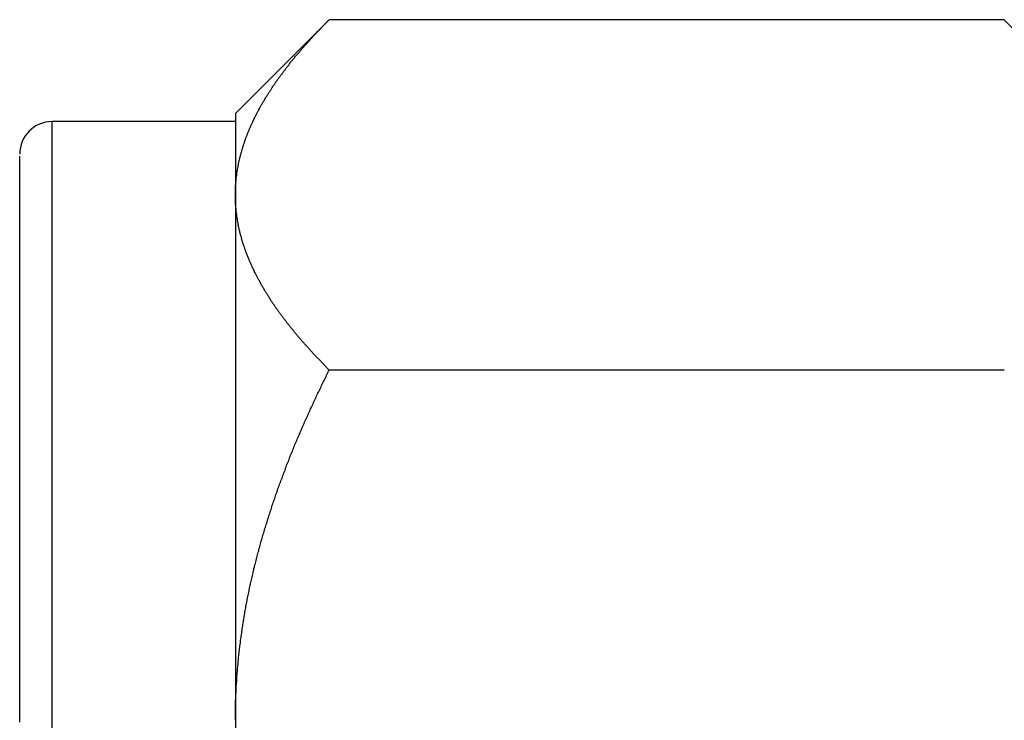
# Model space of a CAD drawing. Extents: x 7.6 to 27.1, y 2.7 to 20.5.
# Tile 15 of 136: x 13.737 to 14.193, y 7.04 to 7.365. Entities that reach past the tile are written whole.
import ezdxf

# ---------------------------------------------------------------- set-up
doc = ezdxf.new("R2010")
doc.units = 0
doc.layers.get('0').update_dxf_attribs({"linetype": 'CONTINUOUS'})

msp = doc.modelspace()

# ---------------------------------------------------------------- linework, layer by layer
at = {"color": 7, "linetype": 'CONTINUOUS'}
for p, q in [((13.88048, 7.36509), (13.83698, 7.32158)), ((14.19347, 7.36509), (13.88048, 7.36509)), ((14.23698, 7.32158), (14.19347, 7.36509)), ((13.83698, 7.31783), (13.75198, 7.31783)), ((13.83698, 7.32158), (13.83698, 7.2839)), ((13.83698, 7.2839), (13.83698, 7.04033)), ((14.19347, 7.20271), (13.88048, 7.20271)), ((13.83698, 7.04033), (13.83698, 6.79676))]:
    msp.add_line(p, q, dxfattribs=at)
at = {"color": 8, "linetype": 'CONTINUOUS'}
msp.add_line((13.75198, 6.90158), (13.75198, 7.31783), dxfattribs=at)
at = {"color": 7}
for points in [[(13.837, 7.2839, 0), (13.837, 7.28424, 0), (13.837, 7.28457, 0), (13.837, 7.28491, 0), (13.837, 7.28524, 0), (13.837, 7.28558, 0), (13.837, 7.28591, 0), (13.837, 7.28625, 0), (13.837, 7.28658, 0), (13.837, 7.28692, 0), (13.8371, 7.28725, 0), (13.8371, 7.28758, 0), (13.8371, 7.28792, 0), (13.8371, 7.28825, 0), (13.8371, 7.28858, 0), (13.8372, 7.28892, 0), (13.8372, 7.28925, 0), (13.8372, 7.28958, 0), (13.8372, 7.28992, 0), (13.8373, 7.29025, 0), (13.8373, 7.29058, 0), (13.8373, 7.29092, 0), (13.8374, 7.29125, 0), (13.8374, 7.29158, 0), (13.8374, 7.29191, 0), (13.8375, 7.29225, 0), (13.8375, 7.29258, 0), (13.8376, 7.29291, 0), (13.8376, 7.29324, 0), (13.8376, 7.29357, 0), (13.8377, 7.2939, 0), (13.8377, 7.29423, 0), (13.8378, 7.29457, 0), (13.8378, 7.2949, 0), (13.8379, 7.29523, 0), (13.8379, 7.29556, 0), (13.838, 7.29589, 0), (13.8381, 7.29622, 0), (13.8381, 7.29655, 0), (13.8382, 7.29688, 0), (13.8382, 7.29721, 0), (13.8383, 7.29754, 0), (13.8384, 7.29787, 0), (13.8384, 7.2982, 0), (13.8385, 7.29853, 0), (13.8386, 7.29886, 0), (13.8386, 7.29919, 0), (13.8387, 7.29952, 0), (13.8388, 7.29985, 0), (13.8389, 7.30018, 0), (13.8389, 7.3005, 0), (13.839, 7.30083, 0), (13.8391, 7.30116, 0), (13.8392, 7.30149, 0), (13.8393, 7.30182, 0), (13.8393, 7.30215, 0), (13.8394, 7.30247, 0), (13.8395, 7.3028, 0), (13.8396, 7.30313, 0), (13.8397, 7.30346, 0), (13.8398, 7.30379, 0), (13.8399, 7.30411, 0), (13.84, 7.30444, 0), (13.8401, 7.30477, 0), (13.8402, 7.30509, 0), (13.8403, 7.30542, 0), (13.8404, 7.30575, 0), (13.8405, 7.30607, 0), (13.8406, 7.3064, 0), (13.8407, 7.30673, 0), (13.8408, 7.30705, 0), (13.8409, 7.30738, 0), (13.841, 7.30771, 0), (13.8411, 7.30803, 0), (13.8412, 7.30836, 0), (13.8413, 7.30868, 0), (13.8414, 7.30901, 0), (13.8415, 7.30933, 0), (13.8417, 7.30966, 0), (13.8418, 7.30998, 0), (13.8419, 7.31031, 0), (13.842, 7.31063, 0), (13.8421, 7.31096, 0), (13.8423, 7.31128, 0), (13.8424, 7.31161, 0), (13.8425, 7.31193, 0), (13.8426, 7.31226, 0), (13.8428, 7.31258, 0), (13.8429, 7.31291, 0), (13.843, 7.31323, 0), (13.8432, 7.31355, 0), (13.8433, 7.31388, 0), (13.8434, 7.3142, 0), (13.8436, 7.31453, 0), (13.8437, 7.31485, 0), (13.8438, 7.31517, 0), (13.844, 7.3155, 0), (13.8441, 7.31582, 0), (13.8443, 7.31614, 0), (13.8444, 7.31646, 0), (13.8446, 7.31679, 0), (13.8447, 7.31711, 0), (13.8449, 7.31743, 0), (13.845, 7.31775, 0), (13.8452, 7.31808, 0), (13.8453, 7.3184, 0), (13.8455, 7.31872, 0), (13.8456, 7.31904, 0), (13.8458, 7.31936, 0), (13.8459, 7.31969, 0), (13.8461, 7.32001, 0), (13.8463, 7.32033, 0), (13.8464, 7.32065, 0), (13.8466, 7.32097, 0), (13.8467, 7.32129, 0), (13.8469, 7.32161, 0), (13.8471, 7.32194, 0), (13.8472, 7.32226, 0), (13.8474, 7.32258, 0), (13.8476, 7.3229, 0), (13.8478, 7.32322, 0), (13.8479, 7.32354, 0), (13.8481, 7.32386, 0), (13.8483, 7.32418, 0), (13.8485, 7.3245, 0), (13.8486, 7.32482, 0), (13.8488, 7.32514, 0), (13.849, 7.32546, 0), (13.8492, 7.32578, 0), (13.8494, 7.3261, 0), (13.8495, 7.32642, 0), (13.8497, 7.32674, 0), (13.8499, 7.32706, 0), (13.8501, 7.32738, 0), (13.8503, 7.32769, 0), (13.8505, 7.32801, 0), (13.8507, 7.32833, 0), (13.8509, 7.32865, 0), (13.8511, 7.32897, 0), (13.8513, 7.32929, 0), (13.8515, 7.32961, 0), (13.8517, 7.32992, 0), (13.8519, 7.33024, 0), (13.8521, 7.33056, 0), (13.8523, 7.33088, 0), (13.8525, 7.3312, 0), (13.8527, 7.33151, 0), (13.8529, 7.33183, 0), (13.8531, 7.33215, 0), (13.8533, 7.33247, 0), (13.8535, 7.33278, 0), (13.8537, 7.3331, 0), (13.8539, 7.33342, 0), (13.8541, 7.33373, 0), (13.8543, 7.33405, 0), (13.8545, 7.33437, 0), (13.8548, 7.33468, 0), (13.855, 7.335, 0), (13.8552, 7.33532, 0), (13.8554, 7.33563, 0), (13.8556, 7.33595, 0), (13.8558, 7.33626, 0), (13.8561, 7.33658, 0), (13.8563, 7.33689, 0), (13.8565, 7.33721, 0), (13.8567, 7.33752, 0), (13.857, 7.33784, 0), (13.8572, 7.33815, 0), (13.8574, 7.33847, 0), (13.8576, 7.33878, 0), (13.8579, 7.33909, 0), (13.8581, 7.33941, 0), (13.8583, 7.33972, 0), (13.8586, 7.34003, 0), (13.8588, 7.34035, 0), (13.859, 7.34066, 0), (13.8593, 7.34097, 0), (13.8595, 7.34129, 0), (13.8597, 7.3416, 0), (13.86, 7.34191, 0), (13.8602, 7.34222, 0), (13.8604, 7.34253, 0), (13.8607, 7.34285, 0), (13.8609, 7.34316, 0), (13.8612, 7.34347, 0), (13.8614, 7.34378, 0), (13.8617, 7.34409, 0), (13.8619, 7.3444, 0), (13.8621, 7.34471, 0), (13.8624, 7.34502, 0), (13.8626, 7.34533, 0), (13.8629, 7.34564, 0), (13.8631, 7.34595, 0), (13.8634, 7.34626, 0), (13.8636, 7.34657, 0), (13.8639, 7.34688, 0), (13.8641, 7.34718, 0), (13.8644, 7.34749, 0), (13.8646, 7.3478, 0), (13.8649, 7.34811, 0), (13.8652, 7.34842, 0), (13.8654, 7.34873, 0), (13.8657, 7.34903, 0), (13.8659, 7.34934, 0), (13.8662, 7.34965, 0), (13.8665, 7.34995, 0), (13.8667, 7.35026, 0), (13.867, 7.35057, 0), (13.8672, 7.35087, 0), (13.8675, 7.35118, 0), (13.8678, 7.35149, 0), (13.868, 7.35179, 0), (13.8683, 7.3521, 0), (13.8686, 7.3524, 0), (13.8688, 7.35271, 0), (13.8691, 7.35301, 0), (13.8694, 7.35332, 0), (13.8696, 7.35362, 0), (13.8699, 7.35393, 0), (13.8702, 7.35423, 0), (13.8705, 7.35454, 0), (13.8707, 7.35484, 0), (13.871, 7.35515, 0), (13.8713, 7.35545, 0), (13.8716, 7.35575, 0), (13.8718, 7.35606, 0), (13.8721, 7.35636, 0), (13.8724, 7.35666, 0), (13.8727, 7.35697, 0), (13.873, 7.35727, 0), (13.8732, 7.35757, 0), (13.8735, 7.35788, 0), (13.8738, 7.35818, 0), (13.8741, 7.35848, 0), (13.8744, 7.35878, 0), (13.8746, 7.35908, 0), (13.8749, 7.35939, 0), (13.8752, 7.35969, 0), (13.8755, 7.35999, 0), (13.8758, 7.36029, 0), (13.8761, 7.36059, 0), (13.8764, 7.36089, 0), (13.8767, 7.36119, 0), (13.8769, 7.3615, 0), (13.8772, 7.3618, 0), (13.8775, 7.3621, 0), (13.8778, 7.3624, 0), (13.8781, 7.3627, 0), (13.8784, 7.363, 0), (13.8787, 7.3633, 0), (13.879, 7.3636, 0), (13.8793, 7.3639, 0), (13.8796, 7.3642, 0), (13.8799, 7.36449, 0), (13.8802, 7.36479, 0), (13.8805, 7.36509, 0)], [(13.737, 7.03942, 0), (13.737, 7.04065, 0), (13.737, 7.04188, 0), (13.737, 7.0431, 0), (13.737, 7.04433, 0), (13.737, 7.04556, 0), (13.737, 7.04679, 0), (13.737, 7.04802, 0), (13.737, 7.04925, 0), (13.737, 7.05048, 0), (13.737, 7.05171, 0), (13.737, 7.05293, 0), (13.737, 7.05416, 0), (13.737, 7.05539, 0), (13.737, 7.05662, 0), (13.737, 7.05784, 0), (13.737, 7.05907, 0), (13.737, 7.0603, 0), (13.737, 7.06152, 0), (13.737, 7.06275, 0), (13.737, 7.06397, 0), (13.737, 7.0652, 0), (13.737, 7.06642, 0), (13.737, 7.06765, 0), (13.737, 7.06887, 0), (13.737, 7.07009, 0), (13.737, 7.07131, 0), (13.737, 7.07253, 0), (13.737, 7.07375, 0), (13.737, 7.07497, 0), (13.737, 7.07619, 0), (13.737, 7.07741, 0), (13.737, 7.07863, 0), (13.737, 7.07985, 0), (13.737, 7.08106, 0), (13.737, 7.08228, 0), (13.737, 7.08349, 0), (13.737, 7.0847, 0), (13.737, 7.08592, 0), (13.737, 7.08713, 0), (13.737, 7.08834, 0), (13.737, 7.08955, 0), (13.737, 7.09075, 0), (13.737, 7.09196, 0), (13.737, 7.09317, 0), (13.737, 7.09437, 0), (13.737, 7.09558, 0), (13.737, 7.09678, 0), (13.737, 7.09798, 0), (13.737, 7.09918, 0), (13.737, 7.10038, 0), (13.737, 7.10157, 0), (13.737, 7.10277, 0), (13.737, 7.10396, 0), (13.737, 7.10516, 0), (13.737, 7.10635, 0), (13.737, 7.10754, 0), (13.737, 7.10873, 0), (13.737, 7.10991, 0), (13.737, 7.1111, 0), (13.737, 7.11228, 0), (13.737, 7.11347, 0), (13.737, 7.11465, 0), (13.737, 7.11583, 0), (13.737, 7.117, 0), (13.737, 7.11818, 0), (13.737, 7.11935, 0), (13.737, 7.12053, 0), (13.737, 7.1217, 0), (13.737, 7.12287, 0), (13.737, 7.12403, 0), (13.737, 7.1252, 0), (13.737, 7.12636, 0), (13.737, 7.12752, 0), (13.737, 7.12868, 0), (13.737, 7.12984, 0), (13.737, 7.13099, 0), (13.737, 7.13215, 0), (13.737, 7.1333, 0), (13.737, 7.13445, 0), (13.737, 7.1356, 0), (13.737, 7.13674, 0), (13.737, 7.13788, 0), (13.737, 7.13902, 0), (13.737, 7.14016, 0), (13.737, 7.1413, 0), (13.737, 7.14243, 0), (13.737, 7.14357, 0), (13.737, 7.1447, 0), (13.737, 7.14582, 0), (13.737, 7.14695, 0), (13.737, 7.14807, 0), (13.737, 7.14919, 0), (13.737, 7.15031, 0), (13.737, 7.15143, 0), (13.737, 7.15254, 0), (13.737, 7.15365, 0), (13.737, 7.15476, 0), (13.737, 7.15587, 0), (13.737, 7.15697, 0), (13.737, 7.15807, 0), (13.737, 7.15917, 0), (13.737, 7.16026, 0), (13.737, 7.16136, 0), (13.737, 7.16245, 0), (13.737, 7.16353, 0), (13.737, 7.16462, 0), (13.737, 7.1657, 0), (13.737, 7.16678, 0), (13.737, 7.16786, 0), (13.737, 7.16893, 0), (13.737, 7.17, 0), (13.737, 7.17107, 0), (13.737, 7.17214, 0), (13.737, 7.1732, 0), (13.737, 7.17426, 0), (13.737, 7.17531, 0), (13.737, 7.17637, 0), (13.737, 7.17742, 0), (13.737, 7.17847, 0), (13.737, 7.17951, 0), (13.737, 7.18055, 0), (13.737, 7.18159, 0), (13.737, 7.18263, 0), (13.737, 7.18366, 0), (13.737, 7.18469, 0), (13.737, 7.18571, 0), (13.737, 7.18673, 0), (13.737, 7.18775, 0), (13.737, 7.18877, 0), (13.737, 7.18978, 0), (13.737, 7.19079, 0), (13.737, 7.1918, 0), (13.737, 7.1928, 0), (13.737, 7.1938, 0), (13.737, 7.1948, 0), (13.737, 7.19579, 0), (13.737, 7.19678, 0), (13.737, 7.19777, 0), (13.737, 7.19875, 0), (13.737, 7.19973, 0), (13.737, 7.2007, 0), (13.737, 7.20168, 0), (13.737, 7.20264, 0), (13.737, 7.20361, 0), (13.737, 7.20457, 0), (13.737, 7.20553, 0), (13.737, 7.20648, 0), (13.737, 7.20743, 0), (13.737, 7.20838, 0), (13.737, 7.20932, 0), (13.737, 7.21026, 0), (13.737, 7.21119, 0), (13.737, 7.21213, 0), (13.737, 7.21305, 0), (13.737, 7.21398, 0), (13.737, 7.2149, 0), (13.737, 7.21581, 0), (13.737, 7.21673, 0), (13.737, 7.21764, 0), (13.737, 7.21854, 0), (13.737, 7.21944, 0), (13.737, 7.22034, 0), (13.737, 7.22123, 0), (13.737, 7.22212, 0), (13.737, 7.22301, 0), (13.737, 7.22389, 0), (13.737, 7.22476, 0), (13.737, 7.22564, 0), (13.737, 7.22651, 0), (13.737, 7.22737, 0), (13.737, 7.22823, 0), (13.737, 7.22909, 0), (13.737, 7.22994, 0), (13.737, 7.23079, 0), (13.737, 7.23163, 0), (13.737, 7.23248, 0), (13.737, 7.23331, 0), (13.737, 7.23414, 0), (13.737, 7.23497, 0), (13.737, 7.23579, 0), (13.737, 7.23661, 0), (13.737, 7.23743, 0), (13.737, 7.23824, 0), (13.737, 7.23905, 0), (13.737, 7.23985, 0), (13.737, 7.24065, 0), (13.737, 7.24144, 0), (13.737, 7.24223, 0), (13.737, 7.24301, 0), (13.737, 7.24379, 0), (13.737, 7.24457, 0), (13.737, 7.24534, 0), (13.737, 7.24611, 0), (13.737, 7.24687, 0), (13.737, 7.24763, 0), (13.737, 7.24838, 0), (13.737, 7.24913, 0), (13.737, 7.24987, 0), (13.737, 7.25061, 0), (13.737, 7.25134, 0), (13.737, 7.25207, 0), (13.737, 7.2528, 0), (13.737, 7.25352, 0), (13.737, 7.25424, 0), (13.737, 7.25495, 0), (13.737, 7.25565, 0), (13.737, 7.25635, 0), (13.737, 7.25705, 0), (13.737, 7.25774, 0), (13.737, 7.25843, 0), (13.737, 7.25911, 0), (13.737, 7.25979, 0), (13.737, 7.26046, 0), (13.737, 7.26113, 0), (13.737, 7.26179, 0), (13.737, 7.26245, 0), (13.737, 7.2631, 0), (13.737, 7.26375, 0), (13.737, 7.26439, 0), (13.737, 7.26502, 0), (13.737, 7.26566, 0), (13.737, 7.26628, 0), (13.737, 7.2669, 0), (13.737, 7.26752, 0), (13.737, 7.26813, 0), (13.737, 7.26874, 0), (13.737, 7.26934, 0), (13.737, 7.26993, 0), (13.737, 7.27052, 0), (13.737, 7.27111, 0), (13.737, 7.27169, 0), (13.737, 7.27226, 0), (13.737, 7.27283, 0), (13.737, 7.2734, 0), (13.737, 7.27396, 0), (13.737, 7.27451, 0), (13.737, 7.27506, 0), (13.737, 7.27561, 0), (13.737, 7.27615, 0), (13.737, 7.27668, 0), (13.737, 7.27721, 0), (13.737, 7.27774, 0), (13.737, 7.27826, 0), (13.737, 7.27877, 0), (13.737, 7.27928, 0), (13.737, 7.27978, 0), (13.737, 7.28028, 0), (13.737, 7.28078, 0), (13.737, 7.28127, 0), (13.737, 7.28176, 0), (13.737, 7.28224, 0), (13.737, 7.28271, 0), (13.737, 7.28318, 0), (13.737, 7.28365, 0), (13.737, 7.28411, 0), (13.737, 7.28457, 0), (13.737, 7.28502, 0), (13.737, 7.28546, 0), (13.737, 7.28591, 0), (13.737, 7.28634, 0), (13.737, 7.28678, 0), (13.737, 7.2872, 0), (13.737, 7.28763, 0), (13.737, 7.28805, 0), (13.737, 7.28846, 0), (13.737, 7.28887, 0), (13.737, 7.28927, 0), (13.737, 7.28967, 0), (13.737, 7.29007, 0), (13.737, 7.29046, 0), (13.737, 7.29084, 0), (13.737, 7.29122, 0), (13.737, 7.29159, 0), (13.737, 7.29196, 0), (13.737, 7.29232, 0), (13.737, 7.29268, 0), (13.737, 7.29303, 0), (13.737, 7.29337, 0), (13.737, 7.29371, 0), (13.737, 7.29404, 0), (13.737, 7.29437, 0), (13.737, 7.29469, 0), (13.737, 7.295, 0), (13.737, 7.2953, 0), (13.737, 7.2956, 0), (13.737, 7.2959, 0), (13.737, 7.29618, 0), (13.737, 7.29646, 0), (13.737, 7.29673, 0), (13.737, 7.297, 0), (13.737, 7.29726, 0), (13.737, 7.29751, 0), (13.737, 7.29775, 0), (13.737, 7.29799, 0), (13.737, 7.29822, 0), (13.737, 7.29844, 0), (13.737, 7.29865, 0), (13.737, 7.29885, 0), (13.737, 7.29905, 0), (13.737, 7.29924, 0), (13.737, 7.29942, 0), (13.737, 7.29959, 0), (13.737, 7.29976, 0), (13.737, 7.29991, 0), (13.737, 7.30006, 0), (13.737, 7.3002, 0), (13.737, 7.30033, 0), (13.737, 7.30045, 0), (13.737, 7.30057, 0), (13.737, 7.30067, 0), (13.737, 7.30077, 0), (13.737, 7.30087, 0), (13.737, 7.30095, 0), (13.737, 7.30104, 0), (13.737, 7.30111, 0), (13.737, 7.30118, 0), (13.737, 7.30124, 0), (13.737, 7.3013, 0), (13.737, 7.30135, 0), (13.737, 7.3014, 0), (13.737, 7.30145, 0), (13.737, 7.30149, 0), (13.737, 7.30152, 0), (13.737, 7.30156, 0), (13.737, 7.30158, 0), (13.737, 7.30161, 0), (13.737, 7.30163, 0), (13.737, 7.30166, 0), (13.737, 7.30167, 0), (13.737, 7.30169, 0), (13.737, 7.30171, 0), (13.737, 7.30172, 0), (13.737, 7.30173, 0), (13.737, 7.30175, 0), (13.737, 7.30176, 0), (13.737, 7.30177, 0)], [(13.8805, 7.20271, 0), (13.8802, 7.20301, 0), (13.8799, 7.20331, 0), (13.8796, 7.20361, 0), (13.8793, 7.20391, 0), (13.879, 7.20421, 0), (13.8787, 7.20451, 0), (13.8784, 7.20481, 0), (13.8781, 7.20511, 0), (13.8778, 7.20541, 0), (13.8775, 7.20571, 0), (13.8772, 7.20601, 0), (13.8769, 7.20631, 0), (13.8767, 7.20661, 0), (13.8764, 7.20691, 0), (13.8761, 7.20722, 0), (13.8758, 7.20752, 0), (13.8755, 7.20782, 0), (13.8752, 7.20812, 0), (13.8749, 7.20842, 0), (13.8746, 7.20872, 0), (13.8744, 7.20902, 0), (13.8741, 7.20933, 0), (13.8738, 7.20963, 0), (13.8735, 7.20993, 0), (13.8732, 7.21023, 0), (13.8729, 7.21053, 0), (13.8727, 7.21084, 0), (13.8724, 7.21114, 0), (13.8721, 7.21144, 0), (13.8718, 7.21174, 0), (13.8716, 7.21205, 0), (13.8713, 7.21235, 0), (13.871, 7.21265, 0), (13.8707, 7.21296, 0), (13.8705, 7.21326, 0), (13.8702, 7.21356, 0), (13.8699, 7.21387, 0), (13.8696, 7.21417, 0), (13.8694, 7.21447, 0), (13.8691, 7.21478, 0), (13.8688, 7.21508, 0), (13.8686, 7.21539, 0), (13.8683, 7.21569, 0), (13.868, 7.216, 0), (13.8678, 7.2163, 0), (13.8675, 7.2166, 0), (13.8673, 7.21691, 0), (13.867, 7.21721, 0), (13.8667, 7.21752, 0), (13.8665, 7.21783, 0), (13.8662, 7.21813, 0), (13.866, 7.21844, 0), (13.8657, 7.21874, 0), (13.8654, 7.21905, 0), (13.8652, 7.21935, 0), (13.8649, 7.21966, 0), (13.8647, 7.21997, 0), (13.8644, 7.22027, 0), (13.8642, 7.22058, 0), (13.8639, 7.22089, 0), (13.8637, 7.22119, 0), (13.8634, 7.2215, 0), (13.8632, 7.22181, 0), (13.8629, 7.22211, 0), (13.8627, 7.22242, 0), (13.8624, 7.22273, 0), (13.8622, 7.22304, 0), (13.8619, 7.22334, 0), (13.8617, 7.22365, 0), (13.8615, 7.22396, 0), (13.8612, 7.22427, 0), (13.861, 7.22458, 0), (13.8607, 7.22488, 0), (13.8605, 7.22519, 0), (13.8603, 7.2255, 0), (13.86, 7.22581, 0), (13.8598, 7.22612, 0), (13.8596, 7.22643, 0), (13.8593, 7.22674, 0), (13.8591, 7.22705, 0), (13.8589, 7.22736, 0), (13.8586, 7.22767, 0), (13.8584, 7.22798, 0), (13.8582, 7.22829, 0), (13.8579, 7.2286, 0), (13.8577, 7.22891, 0), (13.8575, 7.22922, 0), (13.8573, 7.22953, 0), (13.857, 7.22984, 0), (13.8568, 7.23015, 0), (13.8566, 7.23046, 0), (13.8564, 7.23077, 0), (13.8562, 7.23108, 0), (13.8559, 7.2314, 0), (13.8557, 7.23171, 0), (13.8555, 7.23202, 0), (13.8553, 7.23233, 0), (13.8551, 7.23264, 0), (13.8549, 7.23296, 0), (13.8546, 7.23327, 0), (13.8544, 7.23358, 0), (13.8542, 7.23389, 0), (13.854, 7.23421, 0), (13.8538, 7.23452, 0), (13.8536, 7.23483, 0), (13.8534, 7.23515, 0), (13.8532, 7.23546, 0), (13.853, 7.23577, 0), (13.8528, 7.23609, 0), (13.8526, 7.2364, 0), (13.8524, 7.23672, 0), (13.8522, 7.23703, 0), (13.852, 7.23735, 0), (13.8518, 7.23766, 0), (13.8516, 7.23798, 0), (13.8514, 7.23829, 0), (13.8512, 7.23861, 0), (13.851, 7.23892, 0), (13.8508, 7.23924, 0), (13.8506, 7.23955, 0), (13.8504, 7.23987, 0), (13.8503, 7.24018, 0), (13.8501, 7.2405, 0), (13.8499, 7.24082, 0), (13.8497, 7.24113, 0), (13.8495, 7.24145, 0), (13.8493, 7.24177, 0), (13.8491, 7.24209, 0), (13.849, 7.2424, 0), (13.8488, 7.24272, 0), (13.8486, 7.24304, 0), (13.8484, 7.24336, 0), (13.8483, 7.24367, 0), (13.8481, 7.24399, 0), (13.8479, 7.24431, 0), (13.8477, 7.24463, 0), (13.8476, 7.24495, 0), (13.8474, 7.24527, 0), (13.8472, 7.24559, 0), (13.8471, 7.2459, 0), (13.8469, 7.24622, 0), (13.8467, 7.24654, 0), (13.8466, 7.24686, 0), (13.8464, 7.24718, 0), (13.8462, 7.2475, 0), (13.8461, 7.24782, 0), (13.8459, 7.24814, 0), (13.8458, 7.24847, 0), (13.8456, 7.24879, 0), (13.8455, 7.24911, 0), (13.8453, 7.24943, 0), (13.8452, 7.24975, 0), (13.845, 7.25007, 0), (13.8448, 7.25039, 0), (13.8447, 7.25072, 0), (13.8446, 7.25104, 0), (13.8444, 7.25136, 0), (13.8443, 7.25168, 0), (13.8441, 7.25201, 0), (13.844, 7.25233, 0), (13.8438, 7.25265, 0), (13.8437, 7.25298, 0), (13.8436, 7.2533, 0), (13.8434, 7.25362, 0), (13.8433, 7.25395, 0), (13.8432, 7.25427, 0), (13.843, 7.2546, 0), (13.8429, 7.25492, 0), (13.8428, 7.25525, 0), (13.8426, 7.25557, 0), (13.8425, 7.2559, 0), (13.8424, 7.25622, 0), (13.8422, 7.25655, 0), (13.8421, 7.25687, 0), (13.842, 7.2572, 0), (13.8419, 7.25753, 0), (13.8418, 7.25785, 0), (13.8416, 7.25818, 0), (13.8415, 7.25851, 0), (13.8414, 7.25883, 0), (13.8413, 7.25916, 0), (13.8412, 7.25949, 0), (13.8411, 7.25981, 0), (13.841, 7.26014, 0), (13.8409, 7.26047, 0), (13.8407, 7.2608, 0), (13.8406, 7.26113, 0), (13.8405, 7.26146, 0), (13.8404, 7.26179, 0), (13.8403, 7.26211, 0), (13.8402, 7.26244, 0), (13.8401, 7.26277, 0), (13.84, 7.2631, 0), (13.8399, 7.26343, 0), (13.8398, 7.26376, 0), (13.8398, 7.26409, 0), (13.8397, 7.26443, 0), (13.8396, 7.26476, 0), (13.8395, 7.26509, 0), (13.8394, 7.26542, 0), (13.8393, 7.26575, 0), (13.8392, 7.26608, 0), (13.8391, 7.26642, 0), (13.8391, 7.26675, 0), (13.839, 7.26708, 0), (13.8389, 7.26741, 0), (13.8388, 7.26775, 0), (13.8388, 7.26808, 0), (13.8387, 7.26842, 0), (13.8386, 7.26875, 0), (13.8385, 7.26908, 0), (13.8385, 7.26942, 0), (13.8384, 7.26975, 0), (13.8383, 7.27009, 0), (13.8383, 7.27042, 0), (13.8382, 7.27076, 0), (13.8381, 7.27109, 0), (13.8381, 7.27143, 0), (13.838, 7.27176, 0), (13.838, 7.2721, 0), (13.8379, 7.27243, 0), (13.8379, 7.27277, 0), (13.8378, 7.2731, 0), (13.8378, 7.27344, 0), (13.8377, 7.27378, 0), (13.8377, 7.27411, 0), (13.8376, 7.27445, 0), (13.8376, 7.27479, 0), (13.8375, 7.27512, 0), (13.8375, 7.27546, 0), (13.8374, 7.2758, 0), (13.8374, 7.27613, 0), (13.8374, 7.27647, 0), (13.8373, 7.27681, 0), (13.8373, 7.27715, 0), (13.8373, 7.27748, 0), (13.8372, 7.27782, 0), (13.8372, 7.27816, 0), (13.8372, 7.2785, 0), (13.8372, 7.27883, 0), (13.8371, 7.27917, 0), (13.8371, 7.27951, 0), (13.8371, 7.27985, 0), (13.8371, 7.28018, 0), (13.8371, 7.28052, 0), (13.837, 7.28086, 0), (13.837, 7.2812, 0), (13.837, 7.28154, 0), (13.837, 7.28187, 0), (13.837, 7.28221, 0), (13.837, 7.28255, 0), (13.837, 7.28289, 0), (13.837, 7.28323, 0), (13.837, 7.28356, 0), (13.837, 7.2839, 0)], [(13.837, 7.04033, 0), (13.837, 7.041, 0), (13.837, 7.04167, 0), (13.837, 7.04234, 0), (13.837, 7.04301, 0), (13.837, 7.04368, 0), (13.837, 7.04435, 0), (13.837, 7.04502, 0), (13.837, 7.04569, 0), (13.837, 7.04636, 0), (13.8371, 7.04703, 0), (13.8371, 7.0477, 0), (13.8371, 7.04836, 0), (13.8371, 7.04903, 0), (13.8371, 7.0497, 0), (13.8372, 7.05036, 0), (13.8372, 7.05103, 0), (13.8372, 7.0517, 0), (13.8372, 7.05236, 0), (13.8373, 7.05303, 0), (13.8373, 7.05369, 0), (13.8373, 7.05436, 0), (13.8374, 7.05503, 0), (13.8374, 7.05569, 0), (13.8374, 7.05635, 0), (13.8375, 7.05702, 0), (13.8375, 7.05768, 0), (13.8376, 7.05835, 0), (13.8376, 7.05901, 0), (13.8376, 7.05967, 0), (13.8377, 7.06033, 0), (13.8377, 7.061, 0), (13.8378, 7.06166, 0), (13.8378, 7.06232, 0), (13.8379, 7.06298, 0), (13.8379, 7.06365, 0), (13.838, 7.06431, 0), (13.8381, 7.06497, 0), (13.8381, 7.06563, 0), (13.8382, 7.06629, 0), (13.8382, 7.06695, 0), (13.8383, 7.06761, 0), (13.8384, 7.06827, 0), (13.8384, 7.06893, 0), (13.8385, 7.06959, 0), (13.8386, 7.07025, 0), (13.8386, 7.0709, 0), (13.8387, 7.07156, 0), (13.8388, 7.07222, 0), (13.8389, 7.07288, 0), (13.8389, 7.07354, 0), (13.839, 7.07419, 0), (13.8391, 7.07485, 0), (13.8392, 7.07551, 0), (13.8393, 7.07616, 0), (13.8393, 7.07682, 0), (13.8394, 7.07748, 0), (13.8395, 7.07813, 0), (13.8396, 7.07879, 0), (13.8397, 7.07944, 0), (13.8398, 7.0801, 0), (13.8399, 7.08075, 0), (13.84, 7.08141, 0), (13.8401, 7.08206, 0), (13.8402, 7.08272, 0), (13.8403, 7.08337, 0), (13.8404, 7.08402, 0), (13.8405, 7.08468, 0), (13.8406, 7.08533, 0), (13.8407, 7.08598, 0), (13.8408, 7.08664, 0), (13.8409, 7.08729, 0), (13.841, 7.08794, 0), (13.8411, 7.08859, 0), (13.8412, 7.08924, 0), (13.8413, 7.08989, 0), (13.8414, 7.09055, 0), (13.8415, 7.0912, 0), (13.8417, 7.09185, 0), (13.8418, 7.0925, 0), (13.8419, 7.09315, 0), (13.842, 7.0938, 0), (13.8421, 7.09445, 0), (13.8423, 7.0951, 0), (13.8424, 7.09575, 0), (13.8425, 7.0964, 0), (13.8426, 7.09704, 0), (13.8428, 7.09769, 0), (13.8429, 7.09834, 0), (13.843, 7.09899, 0), (13.8432, 7.09964, 0), (13.8433, 7.10028, 0), (13.8434, 7.10093, 0), (13.8436, 7.10158, 0), (13.8437, 7.10223, 0), (13.8438, 7.10287, 0), (13.844, 7.10352, 0), (13.8441, 7.10416, 0), (13.8443, 7.10481, 0), (13.8444, 7.10546, 0), (13.8446, 7.1061, 0), (13.8447, 7.10675, 0), (13.8449, 7.10739, 0), (13.845, 7.10804, 0), (13.8452, 7.10868, 0), (13.8453, 7.10933, 0), (13.8455, 7.10997, 0), (13.8456, 7.11061, 0), (13.8458, 7.11126, 0), (13.8459, 7.1119, 0), (13.8461, 7.11254, 0), (13.8463, 7.11319, 0), (13.8464, 7.11383, 0), (13.8466, 7.11447, 0), (13.8467, 7.11511, 0), (13.8469, 7.11576, 0), (13.8471, 7.1164, 0), (13.8472, 7.11704, 0), (13.8474, 7.11768, 0), (13.8476, 7.11832, 0), (13.8478, 7.11896, 0), (13.8479, 7.11961, 0), (13.8481, 7.12025, 0), (13.8483, 7.12089, 0), (13.8485, 7.12153, 0), (13.8486, 7.12217, 0), (13.8488, 7.12281, 0), (13.849, 7.12345, 0), (13.8492, 7.12408, 0), (13.8494, 7.12472, 0), (13.8495, 7.12536, 0), (13.8497, 7.126, 0), (13.8499, 7.12664, 0), (13.8501, 7.12728, 0), (13.8503, 7.12792, 0), (13.8505, 7.12855, 0), (13.8507, 7.12919, 0), (13.8509, 7.12983, 0), (13.8511, 7.13047, 0), (13.8513, 7.1311, 0), (13.8515, 7.13174, 0), (13.8517, 7.13238, 0), (13.8519, 7.13301, 0), (13.8521, 7.13365, 0), (13.8523, 7.13429, 0), (13.8525, 7.13492, 0), (13.8527, 7.13556, 0), (13.8529, 7.13619, 0), (13.8531, 7.13683, 0), (13.8533, 7.13746, 0), (13.8535, 7.13809, 0), (13.8537, 7.13873, 0), (13.8539, 7.13936, 0), (13.8541, 7.14, 0), (13.8543, 7.14063, 0), (13.8545, 7.14126, 0), (13.8548, 7.14189, 0), (13.855, 7.14253, 0), (13.8552, 7.14316, 0), (13.8554, 7.14379, 0), (13.8556, 7.14442, 0), (13.8558, 7.14505, 0), (13.8561, 7.14568, 0), (13.8563, 7.14631, 0), (13.8565, 7.14694, 0), (13.8567, 7.14757, 0), (13.857, 7.1482, 0), (13.8572, 7.14883, 0), (13.8574, 7.14946, 0), (13.8576, 7.15009, 0), (13.8579, 7.15071, 0), (13.8581, 7.15134, 0), (13.8583, 7.15197, 0), (13.8586, 7.1526, 0), (13.8588, 7.15322, 0), (13.859, 7.15385, 0), (13.8593, 7.15447, 0), (13.8595, 7.1551, 0), (13.8597, 7.15572, 0), (13.86, 7.15635, 0), (13.8602, 7.15697, 0), (13.8604, 7.1576, 0), (13.8607, 7.15822, 0), (13.8609, 7.15884, 0), (13.8612, 7.15946, 0), (13.8614, 7.16009, 0), (13.8617, 7.16071, 0), (13.8619, 7.16133, 0), (13.8621, 7.16195, 0), (13.8624, 7.16257, 0), (13.8626, 7.16319, 0), (13.8629, 7.16381, 0), (13.8631, 7.16443, 0), (13.8634, 7.16504, 0), (13.8636, 7.16566, 0), (13.8639, 7.16628, 0), (13.8641, 7.1669, 0), (13.8644, 7.16751, 0), (13.8646, 7.16813, 0), (13.8649, 7.16875, 0), (13.8652, 7.16936, 0), (13.8654, 7.16998, 0), (13.8657, 7.17059, 0), (13.8659, 7.17121, 0), (13.8662, 7.17182, 0), (13.8665, 7.17244, 0), (13.8667, 7.17305, 0), (13.867, 7.17366, 0), (13.8672, 7.17428, 0), (13.8675, 7.17489, 0), (13.8678, 7.1755, 0), (13.868, 7.17611, 0), (13.8683, 7.17672, 0), (13.8686, 7.17734, 0), (13.8688, 7.17795, 0), (13.8691, 7.17856, 0), (13.8694, 7.17917, 0), (13.8696, 7.17978, 0), (13.8699, 7.18039, 0), (13.8702, 7.181, 0), (13.8705, 7.1816, 0), (13.8707, 7.18221, 0), (13.871, 7.18282, 0), (13.8713, 7.18343, 0), (13.8716, 7.18404, 0), (13.8718, 7.18464, 0), (13.8721, 7.18525, 0), (13.8724, 7.18586, 0), (13.8727, 7.18646, 0), (13.873, 7.18707, 0), (13.8732, 7.18767, 0), (13.8735, 7.18828, 0), (13.8738, 7.18888, 0), (13.8741, 7.18949, 0), (13.8744, 7.19009, 0), (13.8746, 7.1907, 0), (13.8749, 7.1913, 0), (13.8752, 7.1919, 0), (13.8755, 7.19251, 0), (13.8758, 7.19311, 0), (13.8761, 7.19371, 0), (13.8764, 7.19431, 0), (13.8767, 7.19492, 0), (13.8769, 7.19552, 0), (13.8772, 7.19612, 0), (13.8775, 7.19672, 0), (13.8778, 7.19732, 0), (13.8781, 7.19792, 0), (13.8784, 7.19852, 0), (13.8787, 7.19912, 0), (13.879, 7.19972, 0), (13.8793, 7.20032, 0), (13.8796, 7.20092, 0), (13.8799, 7.20152, 0), (13.8802, 7.20211, 0), (13.8805, 7.20271, 0)]]:
    msp.add_polyline3d(points, dxfattribs=at)
at = {"color": 7, "linetype": 'CONTINUOUS'}
msp.add_arc((13.75198, 7.30283), 0.015, 90, 180, dxfattribs=at)

doc.saveas('drawing.dxf')
